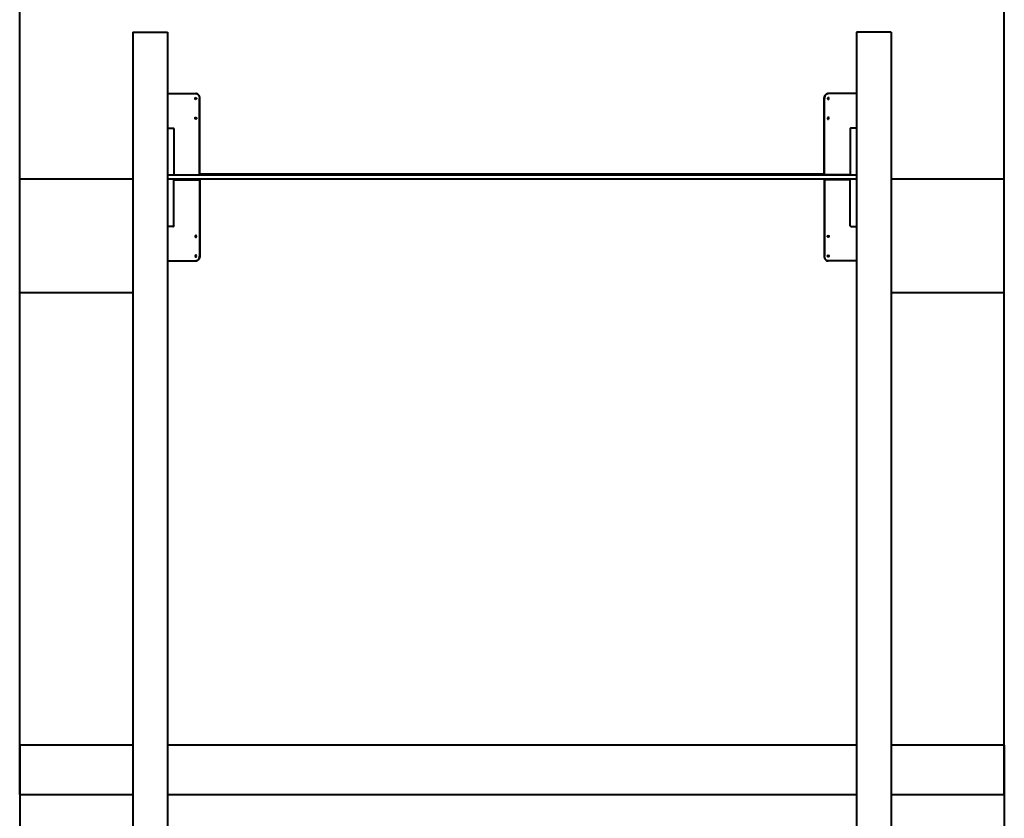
# Model space of a CAD drawing. Header units: millimetres. Extents: x -149 to 1385, y -399 to 918.
# Tile 30 of 41: x 385 to 585, y 667 to 829. Entities that reach past the tile are written whole.
import ezdxf

# ---------------------------------------------------------------- set-up
doc = ezdxf.new("R2010")
doc.units = ezdxf.units.MM
for name, color, linetype in [('G', 3, 'Continuous'), ('WELDING', 7, 'Continuous'), ('Системный слой', 250, 'Continuous')]:
    doc.layers.add(name, color=color, linetype=linetype)

# ---------------------------------------------------------------- blocks, each defined once
blk = doc.blocks.new('U660')
at = {"layer": 'G', "color": 150, "lineweight": 40}
for p, q in [((407.93, 681.46), (384.93, 681.46)), ((554.93, 681.46), (414.93, 681.46)), ((584.93, 681.46), (561.93, 681.46))]:
    blk.add_line(p, q, dxfattribs=at)
blk = doc.blocks.new('U673')
at = {"layer": 'WELDING', "color": 150, "lineweight": 40}
for p, q in [((549.24, 809.01), (549.14, 809.07)), ((549.14, 808.66), (549.2, 808.68)), ((549.2, 808.68), (549.28, 808.83)), ((549.28, 808.83), (549.24, 809.01))]:
    blk.add_line(p, q, dxfattribs=at)
blk = doc.blocks.new('U674')
at = {"layer": 'WELDING', "color": 150, "lineweight": 40}
for p, q in [((549.24, 813.01), (549.14, 813.07)), ((549.14, 812.66), (549.2, 812.68)), ((549.2, 812.68), (549.28, 812.83)), ((549.28, 812.83), (549.24, 813.01))]:
    blk.add_line(p, q, dxfattribs=at)
blk = doc.blocks.new('U675')
at = {"layer": 'WELDING', "color": 150, "lineweight": 40}
for p, q in [((549.12, 809.06), (549.02, 808.94)), ((549.02, 808.94), (549.03, 808.76)), ((549.03, 808.76), (549.14, 808.66)), ((549.16, 809.07), (549.12, 809.06)), ((549.14, 808.66), (549.16, 808.66)), ((549.17, 809.07), (549.16, 809.07)), ((549.16, 808.66), (549.22, 808.67)), ((549.29, 808.98), (549.17, 809.07)), ((549.22, 808.67), (549.31, 808.8)), ((549.31, 808.8), (549.29, 808.98))]:
    blk.add_line(p, q, dxfattribs=at)
blk = doc.blocks.new('U676')
at = {"layer": 'WELDING', "color": 150, "lineweight": 40}
for p, q in [((549.12, 813.06), (549.02, 812.94)), ((549.02, 812.94), (549.03, 812.76)), ((549.03, 812.76), (549.14, 812.66)), ((549.16, 813.07), (549.12, 813.06)), ((549.14, 812.66), (549.16, 812.66)), ((549.17, 813.07), (549.16, 813.07)), ((549.16, 812.66), (549.22, 812.67)), ((549.29, 812.98), (549.17, 813.07)), ((549.22, 812.67), (549.31, 812.8)), ((549.31, 812.8), (549.29, 812.98))]:
    blk.add_line(p, q, dxfattribs=at)
blk = doc.blocks.new('U750')
at = {"layer": 'WELDING', "color": 150, "lineweight": 40}
for p, q in [((420.65, 785.04), (420.58, 784.9)), ((420.58, 784.9), (420.62, 784.72)), ((420.62, 784.72), (420.72, 784.66)), ((420.72, 785.07), (420.65, 785.04))]:
    blk.add_line(p, q, dxfattribs=at)
blk = doc.blocks.new('U751')
at = {"layer": 'WELDING', "color": 150, "lineweight": 40}
for p, q in [((420.65, 781.04), (420.58, 780.9)), ((420.58, 780.9), (420.62, 780.72)), ((420.62, 780.72), (420.72, 780.66)), ((420.72, 781.07), (420.65, 781.04))]:
    blk.add_line(p, q, dxfattribs=at)
blk = doc.blocks.new('U752')
at = {"layer": 'WELDING', "color": 150, "lineweight": 40}
for p, q in [((420.64, 785.05), (420.55, 784.93)), ((420.55, 784.93), (420.57, 784.74)), ((420.57, 784.74), (420.69, 784.66)), ((420.7, 785.07), (420.64, 785.05)), ((420.69, 784.66), (420.7, 784.66)), ((420.72, 785.06), (420.7, 785.07)), ((420.7, 784.66), (420.74, 784.67)), ((420.83, 784.97), (420.72, 785.06)), ((420.74, 784.67), (420.84, 784.78)), ((420.84, 784.78), (420.83, 784.97))]:
    blk.add_line(p, q, dxfattribs=at)
blk = doc.blocks.new('U753')
at = {"layer": 'WELDING', "color": 150, "lineweight": 40}
for p, q in [((420.64, 781.05), (420.55, 780.93)), ((420.55, 780.93), (420.57, 780.74)), ((420.57, 780.74), (420.69, 780.66)), ((420.7, 781.07), (420.64, 781.05)), ((420.69, 780.66), (420.7, 780.66)), ((420.72, 781.06), (420.7, 781.07)), ((420.7, 780.66), (420.74, 780.67)), ((420.83, 780.97), (420.72, 781.06)), ((420.74, 780.67), (420.84, 780.78)), ((420.84, 780.78), (420.83, 780.97))]:
    blk.add_line(p, q, dxfattribs=at)
blk = doc.blocks.new('U767')
at = {"layer": 'WELDING', "color": 150, "lineweight": 40}
for p, q in [((420.58, 808.83), (420.62, 809.01)), ((420.65, 808.68), (420.58, 808.83)), ((420.62, 809.01), (420.72, 809.07)), ((420.72, 808.66), (420.65, 808.68))]:
    blk.add_line(p, q, dxfattribs=at)
blk = doc.blocks.new('U768')
at = {"layer": 'WELDING', "color": 150, "lineweight": 40}
for p, q in [((420.58, 812.83), (420.62, 813.01)), ((420.65, 812.68), (420.58, 812.83)), ((420.62, 813.01), (420.72, 813.07)), ((420.72, 812.66), (420.65, 812.68))]:
    blk.add_line(p, q, dxfattribs=at)
blk = doc.blocks.new('U769')
at = {"layer": 'WELDING', "color": 150, "lineweight": 40}
for p, q in [((420.55, 808.8), (420.57, 808.98)), ((420.64, 808.67), (420.55, 808.8)), ((420.57, 808.98), (420.69, 809.07)), ((420.7, 808.66), (420.64, 808.67)), ((420.69, 809.07), (420.7, 809.07)), ((420.7, 809.07), (420.74, 809.06)), ((420.72, 808.66), (420.7, 808.66)), ((420.83, 808.76), (420.72, 808.66)), ((420.74, 809.06), (420.84, 808.94)), ((420.84, 808.94), (420.83, 808.76))]:
    blk.add_line(p, q, dxfattribs=at)
blk = doc.blocks.new('U770')
at = {"layer": 'WELDING', "color": 150, "lineweight": 40}
for p, q in [((420.55, 812.8), (420.57, 812.98)), ((420.64, 812.67), (420.55, 812.8)), ((420.57, 812.98), (420.69, 813.07)), ((420.7, 812.66), (420.64, 812.67)), ((420.69, 813.07), (420.7, 813.07)), ((420.7, 813.07), (420.74, 813.06)), ((420.72, 812.66), (420.7, 812.66)), ((420.83, 812.76), (420.72, 812.66)), ((420.74, 813.06), (420.84, 812.94)), ((420.84, 812.94), (420.83, 812.76))]:
    blk.add_line(p, q, dxfattribs=at)
blk = doc.blocks.new('U794')
at = {"layer": 'G', "color": 150, "lineweight": 40}
for p, q in [((384.93, 671.46), (407.93, 671.46)), ((414.93, 671.46), (554.93, 671.46)), ((561.93, 671.46), (584.93, 671.46))]:
    blk.add_line(p, q, dxfattribs=at)
blk = doc.blocks.new('U864')
at = {"layer": 'WELDING', "color": 150, "lineweight": 40}
for p, q in [((549.14, 785.07), (549.2, 785.04)), ((549.24, 784.72), (549.14, 784.66)), ((549.2, 785.04), (549.28, 784.9)), ((549.28, 784.9), (549.24, 784.72))]:
    blk.add_line(p, q, dxfattribs=at)
blk = doc.blocks.new('U865')
at = {"layer": 'WELDING', "color": 150, "lineweight": 40}
for p, q in [((549.14, 781.07), (549.2, 781.04)), ((549.24, 780.72), (549.14, 780.66)), ((549.2, 781.04), (549.28, 780.9)), ((549.28, 780.9), (549.24, 780.72))]:
    blk.add_line(p, q, dxfattribs=at)
blk = doc.blocks.new('U866')
at = {"layer": 'WELDING', "color": 150, "lineweight": 40}
for p, q in [((549.02, 784.78), (549.03, 784.97)), ((549.12, 784.67), (549.02, 784.78)), ((549.03, 784.97), (549.14, 785.06)), ((549.16, 784.66), (549.12, 784.67)), ((549.14, 785.06), (549.16, 785.07)), ((549.16, 785.07), (549.22, 785.05)), ((549.17, 784.66), (549.16, 784.66)), ((549.29, 784.74), (549.17, 784.66)), ((549.22, 785.05), (549.31, 784.93)), ((549.31, 784.93), (549.29, 784.74))]:
    blk.add_line(p, q, dxfattribs=at)
blk = doc.blocks.new('U867')
at = {"layer": 'WELDING', "color": 150, "lineweight": 40}
for p, q in [((549.02, 780.78), (549.03, 780.97)), ((549.12, 780.67), (549.02, 780.78)), ((549.03, 780.97), (549.14, 781.06)), ((549.16, 780.66), (549.12, 780.67)), ((549.14, 781.06), (549.16, 781.07)), ((549.16, 781.07), (549.22, 781.05)), ((549.17, 780.66), (549.16, 780.66)), ((549.29, 780.74), (549.17, 780.66)), ((549.22, 781.05), (549.31, 780.93)), ((549.31, 780.93), (549.29, 780.74))]:
    blk.add_line(p, q, dxfattribs=at)

msp = doc.modelspace()

# ---------------------------------------------------------------- linework, layer by layer
at = {"layer": 'G', "color": 150, "lineweight": 40}
for p, q in [((384.93, 773.46), (384.93, 898.46)), ((584.93, 773.46), (584.93, 898.46)), ((407.93, 826.36), (407.93, 526.36)), ((407.93, 826.36), (414.93, 826.36)), ((414.93, 826.36), (414.93, 526.36)), ((561.93, 826.36), (554.93, 826.36)), ((554.93, 826.36), (554.93, 526.36)), ((561.93, 826.36), (561.93, 526.36)), ((414.93, 813.86), (420.7, 813.86)), ((420.7, 813.86), (420.73, 813.86)), ((421.47, 797.36), (421.47, 812.86)), ((421.5, 797.36), (421.5, 812.86)), ((548.36, 797.36), (548.36, 812.86)), ((548.39, 797.36), (548.39, 812.86)), ((549.16, 813.86), (549.13, 813.86)), ((554.93, 813.86), (549.16, 813.86)), ((414.93, 806.86), (416.02, 806.86)), ((416.02, 806.86), (416.14, 806.86)), ((416.21, 806.76), (416.21, 797.36)), ((553.65, 806.76), (553.65, 797.36)), ((553.83, 806.86), (553.72, 806.86)), ((554.93, 806.86), (553.83, 806.86)), ((407.93, 796.46), (384.93, 796.46)), ((384.93, 671.46), (384.93, 796.46)), ((554.93, 797.26), (414.93, 797.26)), ((554.93, 796.46), (414.93, 796.46)), ((416.21, 797.36), (421.47, 797.36)), ((416.21, 786.96), (416.21, 796.36)), ((416.21, 796.36), (421.47, 796.36)), ((417.85, 796.36), (417.85, 796.46)), ((421.47, 797.36), (421.5, 797.36)), ((421.47, 796.36), (421.47, 780.86)), ((421.47, 796.36), (421.5, 796.36)), ((548.36, 797.46), (421.5, 797.46)), ((421.5, 796.36), (421.5, 780.86)), ((548.39, 797.36), (548.36, 797.36)), ((548.36, 796.36), (548.36, 780.86)), ((548.39, 796.36), (548.36, 796.36)), ((553.65, 797.36), (548.39, 797.36)), ((548.39, 796.36), (548.39, 780.86)), ((553.65, 796.36), (548.39, 796.36)), ((552.01, 796.46), (552.01, 796.36)), ((553.65, 786.96), (553.65, 796.36)), ((584.93, 796.46), (561.93, 796.46)), ((584.93, 671.46), (584.93, 796.46)), ((416.02, 786.86), (414.93, 786.86)), ((416.02, 786.86), (416.14, 786.86)), ((553.83, 786.86), (553.72, 786.86)), ((553.83, 786.86), (554.93, 786.86)), ((414.93, 779.86), (420.7, 779.86)), ((420.7, 779.86), (420.73, 779.86)), ((549.16, 779.86), (549.13, 779.86)), ((554.93, 779.86), (549.16, 779.86)), ((384.93, 773.46), (407.93, 773.46)), ((561.93, 773.46), (584.93, 773.46)), ((384.93, 681.46), (384.93, 556.46)), ((584.93, 681.46), (584.93, 556.46))]:
    msp.add_line(p, q, dxfattribs=at)
at = {"layer": 'WELDING', "color": 150, "lineweight": 40}
for points, knots in [([(420.7, 813.86), (420.73, 813.86), (420.8, 813.86), (420.9, 813.83), (420.98, 813.79), (421.06, 813.74), (421.14, 813.68), (421.21, 813.61), (421.28, 813.53), (421.33, 813.44), (421.38, 813.34), (421.42, 813.23), (421.44, 813.12), (421.46, 813.02), (421.47, 812.93), (421.47, 812.88), (421.47, 812.86)], [0, 0, 0, 0, 1.551395, 2.904423, 4.11213, 5.351369, 6.627708, 7.886405, 9.149461, 10.411201, 11.673189, 12.934657, 14.196949, 15.439497, 16.374258, 17, 17, 17, 17]), ([(421.5, 812.86), (421.5, 812.91), (421.5, 813), (421.48, 813.12), (421.45, 813.23), (421.41, 813.34), (421.36, 813.44), (421.31, 813.53), (421.24, 813.61), (421.17, 813.68), (421.1, 813.75), (421.02, 813.79), (420.93, 813.83), (420.85, 813.85), (420.78, 813.86), (420.75, 813.86), (420.73, 813.86)], [0, 0, 0, 0, 1.551481, 2.904582, 4.112347, 5.351635, 6.628009, 7.886721, 9.149772, 10.411484, 11.673425, 12.934827, 14.197038, 15.439491, 16.374223, 17, 17, 17, 17]), ([(548.36, 812.86), (548.36, 812.91), (548.36, 813), (548.38, 813.12), (548.41, 813.23), (548.45, 813.34), (548.49, 813.44), (548.55, 813.53), (548.61, 813.61), (548.68, 813.68), (548.76, 813.75), (548.84, 813.79), (548.93, 813.83), (549.01, 813.85), (549.07, 813.86), (549.11, 813.86), (549.13, 813.86)], [0, 0, 0, 0, 1.551481, 2.904582, 4.112347, 5.351635, 6.628009, 7.886721, 9.149772, 10.411484, 11.673425, 12.934827, 14.197038, 15.439491, 16.374223, 17, 17, 17, 17]), ([(549.16, 813.86), (549.12, 813.86), (549.06, 813.86), (548.96, 813.83), (548.87, 813.79), (548.79, 813.74), (548.72, 813.68), (548.65, 813.61), (548.58, 813.53), (548.53, 813.44), (548.48, 813.34), (548.44, 813.23), (548.41, 813.12), (548.4, 813.02), (548.39, 812.93), (548.39, 812.88), (548.39, 812.86)], [0, 0, 0, 0, 1.551395, 2.904423, 4.11213, 5.351369, 6.627708, 7.886405, 9.149461, 10.411201, 11.673189, 12.934657, 14.196949, 15.439497, 16.374258, 17, 17, 17, 17]), ([(416.21, 806.76), (416.21, 806.77), (416.21, 806.78), (416.2, 806.8), (416.2, 806.81), (416.19, 806.83), (416.18, 806.84), (416.17, 806.85), (416.16, 806.86), (416.15, 806.86), (416.14, 806.86), (416.14, 806.86)], [0, 0, 0, 0, 1.563908, 2.927868, 4.144581, 5.393229, 6.67862, 7.947454, 9.220097, 10.473134, 12, 12, 12, 12]), ([(553.65, 806.76), (553.65, 806.77), (553.65, 806.78), (553.65, 806.8), (553.66, 806.81), (553.67, 806.83), (553.68, 806.84), (553.69, 806.85), (553.7, 806.86), (553.71, 806.86), (553.72, 806.86), (553.72, 806.86)], [0, 0, 0, 0, 1.563908, 2.927868, 4.144581, 5.393229, 6.67862, 7.947454, 9.220097, 10.473134, 12, 12, 12, 12]), ([(416.21, 786.96), (416.21, 786.96), (416.21, 786.94), (416.2, 786.93), (416.2, 786.91), (416.19, 786.9), (416.18, 786.89), (416.17, 786.88), (416.16, 786.87), (416.15, 786.86), (416.14, 786.86), (416.14, 786.86)], [0, 0, 0, 0, 1.563908, 2.927868, 4.144581, 5.393229, 6.67862, 7.947454, 9.220097, 10.473134, 12, 12, 12, 12]), ([(553.65, 786.96), (553.65, 786.96), (553.65, 786.94), (553.65, 786.93), (553.66, 786.91), (553.67, 786.9), (553.68, 786.89), (553.69, 786.88), (553.7, 786.87), (553.71, 786.86), (553.72, 786.86), (553.72, 786.86)], [0, 0, 0, 0, 1.563908, 2.927868, 4.144581, 5.393229, 6.67862, 7.947454, 9.220097, 10.473134, 12, 12, 12, 12]), ([(420.7, 779.86), (420.73, 779.86), (420.8, 779.87), (420.9, 779.89), (420.98, 779.93), (421.06, 779.98), (421.14, 780.04), (421.21, 780.11), (421.28, 780.2), (421.33, 780.29), (421.38, 780.39), (421.42, 780.49), (421.44, 780.6), (421.46, 780.71), (421.47, 780.79), (421.47, 780.84), (421.47, 780.86)], [0, 0, 0, 0, 1.551395, 2.904423, 4.11213, 5.351369, 6.627708, 7.886405, 9.149461, 10.411201, 11.673189, 12.934657, 14.196949, 15.439497, 16.374258, 17, 17, 17, 17]), ([(421.5, 780.86), (421.5, 780.81), (421.5, 780.72), (421.48, 780.6), (421.45, 780.49), (421.41, 780.39), (421.36, 780.29), (421.31, 780.19), (421.24, 780.11), (421.17, 780.04), (421.1, 779.98), (421.02, 779.93), (420.93, 779.89), (420.85, 779.87), (420.78, 779.86), (420.75, 779.86), (420.73, 779.86)], [0, 0, 0, 0, 1.551481, 2.904582, 4.112347, 5.351635, 6.628009, 7.886721, 9.149772, 10.411484, 11.673425, 12.934827, 14.197038, 15.439491, 16.374223, 17, 17, 17, 17]), ([(548.36, 780.86), (548.36, 780.81), (548.36, 780.72), (548.38, 780.6), (548.41, 780.49), (548.45, 780.39), (548.49, 780.29), (548.55, 780.19), (548.61, 780.11), (548.68, 780.04), (548.76, 779.98), (548.84, 779.93), (548.93, 779.89), (549.01, 779.87), (549.07, 779.86), (549.11, 779.86), (549.13, 779.86)], [0, 0, 0, 0, 1.551481, 2.904582, 4.112347, 5.351635, 6.628009, 7.886721, 9.149772, 10.411484, 11.673425, 12.934827, 14.197038, 15.439491, 16.374223, 17, 17, 17, 17]), ([(549.16, 779.86), (549.12, 779.86), (549.06, 779.87), (548.96, 779.89), (548.87, 779.93), (548.79, 779.98), (548.72, 780.04), (548.65, 780.11), (548.58, 780.2), (548.53, 780.29), (548.48, 780.39), (548.44, 780.49), (548.41, 780.6), (548.4, 780.71), (548.39, 780.79), (548.39, 780.84), (548.39, 780.86)], [0, 0, 0, 0, 1.551395, 2.904423, 4.11213, 5.351369, 6.627708, 7.886405, 9.149461, 10.411201, 11.673189, 12.934657, 14.196949, 15.439497, 16.374258, 17, 17, 17, 17])]:
    msp.add_open_spline(points, degree=3, knots=knots, dxfattribs=at)

# ---------------------------------------------------------------- block references
at = {"layer": 'WELDING'}
for name in ['U770', 'U768', 'U676', 'U674', 'U769', 'U767', 'U675', 'U673', 'U752', 'U750', 'U866', 'U864', 'U753', 'U751', 'U867', 'U865']:
    msp.add_blockref(name, (0, 0), dxfattribs=at)
at = {"layer": 'Системный слой'}
for name in ['U660', 'U794']:
    msp.add_blockref(name, (0, 0), dxfattribs=at)

doc.saveas('drawing.dxf')
